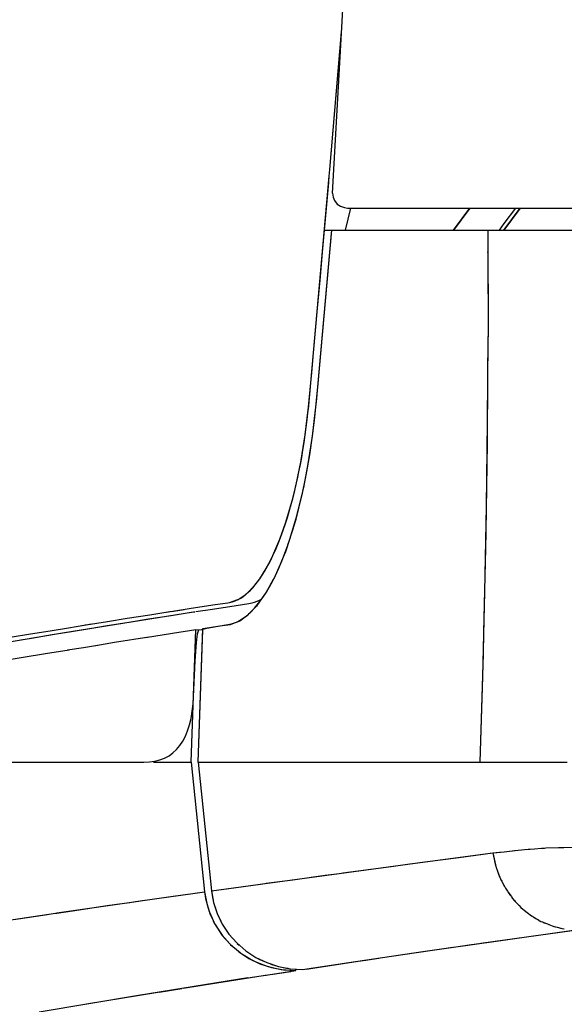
# Model space of a CAD drawing. Header units: millimetres. Extents: x 96940 to 101272, y 432237 to 434659.
# Tile 40 of 256: x 97674.965 to 97675.221, y 432611.275 to 432611.738. Entities that reach past the tile are written whole.
import ezdxf

# ---------------------------------------------------------------- set-up
doc = ezdxf.new("R2010")
doc.units = ezdxf.units.MM
doc.layers.add('citadis', color=7, linetype='Continuous')

msp = doc.modelspace()

# ---------------------------------------------------------------- linework, layer by layer
at = {"layer": 'citadis', "color": 7}
for p, q in [((97675.11241885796, 432611.6562247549), (97675.11728844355, 432611.745163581)), ((97675.11109760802, 432611.667242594), (97675.116562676, 432611.7319083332)), ((97675.11110730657, 432611.6672007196), (97675.11655689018, 432611.7318026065)), ((97675.10346514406, 432611.5811560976), (97675.11083391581, 432611.6641227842)), ((97675.11058924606, 432611.6612272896), (97675.11085976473, 432611.664428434)), ((97675.11083478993, 432611.6641324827), (97675.11110730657, 432611.6672007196)), ((97675.10862289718, 432611.6387505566), (97675.11058924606, 432611.6612272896)), ((97675.11241885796, 432611.6562247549), (97675.11263701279, 432611.6543279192)), ((97675.11263701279, 432611.6543279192), (97675.1132858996, 432611.652665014)), ((97675.1132858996, 432611.652665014), (97675.11462088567, 432611.650990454)), ((97675.11462088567, 432611.650990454), (97675.11609056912, 432611.6499868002)), ((97675.11609056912, 432611.6499868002), (97675.11792396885, 432611.6493825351)), ((97675.11792396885, 432611.6493825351), (97675.11938274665, 432611.6491697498)), ((97675.11848481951, 432611.6387516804), (97675.12103653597, 432611.6491697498)), ((97675.1193828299, 432611.6491697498), (97676.00061856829, 432611.6491697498)), ((97675.16921137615, 432611.6387574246), (97675.17687626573, 432611.6491697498)), ((97675.16929903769, 432611.6387574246), (97675.17698140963, 432611.6491697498)), ((97675.1928843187, 432611.6387599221), (97675.20055874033, 432611.6491697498)), ((97675.19301385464, 432611.6387599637), (97675.20069472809, 432611.6491697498)), ((97675.19301589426, 432611.6418709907), (97675.19839663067, 432611.6491697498)), ((97675.190727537, 432611.6387597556), (97675.19301589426, 432611.6418709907)), ((97675.10478468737, 432611.5582106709), (97675.11191012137, 432611.6371549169)), ((97675.10557305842, 432611.5667341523), (97675.11205372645, 432611.6387509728)), ((97675.10786041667, 432611.6301148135), (97675.1086210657, 432611.6387505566)), ((97675.1086210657, 432611.6387505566), (97675.10910520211, 432611.6387505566)), ((97675.10862289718, 432611.6387505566), (97675.10910520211, 432611.6387505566)), ((97675.10910520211, 432611.6387505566), (97675.11205372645, 432611.6387505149)), ((97675.11191694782, 432611.6372305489), (97675.11205418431, 432611.6387509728)), ((97675.11205418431, 432611.6387509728), (97675.13209616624, 432611.6387532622)), ((97675.13209616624, 432611.6387532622), (97675.17862558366, 432611.6387584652)), ((97675.13816491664, 432611.6387539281), (97675.16924263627, 432611.6387574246)), ((97675.17862558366, 432611.6387584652), (97675.18531936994, 432611.6387592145)), ((97675.18531936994, 432611.6387592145), (97675.1854165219, 432611.5886383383)), ((97675.18531941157, 432611.6387592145), (97675.27192284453, 432611.6387626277)), ((97675.18531941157, 432611.6387592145), (97675.18537239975, 432611.6286755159)), ((97675.18963347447, 432611.6387596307), (97675.19005330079, 432611.6387596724)), ((97675.19488209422, 432611.6387600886), (97675.19570305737, 432611.6387601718)), ((97675.2010728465, 432611.6387605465), (97675.20214455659, 432611.6387605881)), ((97675.20818154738, 432611.6387609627), (97675.20898094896, 432611.6387610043)), ((97675.21509952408, 432611.6387612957), (97675.21617244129, 432611.6387613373)), ((97675.18533360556, 432611.6314262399), (97675.18535774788, 432611.6314590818)), ((97675.1065486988, 432611.6153583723), (97675.10786041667, 432611.6301148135)), ((97675.18533926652, 432611.6285015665), (97675.18537252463, 432611.6285467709)), ((97675.18533951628, 432611.6283590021), (97675.18537269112, 432611.6284039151)), ((97675.18537239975, 432611.6286755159), (97675.18541702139, 432611.5888607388)), ((97675.10536605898, 432611.6021473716), (97675.1065486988, 432611.6153583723)), ((97675.10346360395, 432611.5811774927), (97675.10536605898, 432611.6021473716)), ((97675.10396043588, 432611.5867327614), (97675.10396759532, 432611.5867327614)), ((97675.10396043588, 432611.5867327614), (97675.10396759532, 432611.5867327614)), ((97675.18513001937, 432611.5432575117), (97675.1854165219, 432611.5886383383)), ((97675.18519890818, 432611.5489741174), (97675.18541702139, 432611.5888607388)), ((97675.10101840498, 432611.5547248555), (97675.10346514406, 432611.5811560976)), ((97675.10368317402, 432611.5836109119), (97675.10368438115, 432611.5836109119)), ((97675.10368317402, 432611.5836109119), (97675.10368438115, 432611.5836109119)), ((97675.10368317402, 432611.5836109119), (97675.10368438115, 432611.5836109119)), ((97675.1853848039, 432611.5836109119), (97675.18538830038, 432611.5836109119)), ((97675.10263036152, 432611.5719929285), (97675.10329106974, 432611.5792756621)), ((97675.1014359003, 432611.5590027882), (97675.10263036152, 432611.5719929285)), ((97675.10484799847, 432611.5588589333), (97675.10557305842, 432611.5667341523)), ((97675.10097111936, 432611.5542403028), (97675.1014359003, 432611.5590027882)), ((97675.1012841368, 432611.5575955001), (97675.10129853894, 432611.5575955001)), ((97675.10408164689, 432611.5510126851), (97675.10484799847, 432611.5588589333)), ((97675.10440790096, 432611.554373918), (97675.10478281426, 432611.5581898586)), ((97675.185220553, 432611.5575955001), (97675.18524606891, 432611.5575955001)), ((97675.09956249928, 432611.5427294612), (97675.10098689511, 432611.5544017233)), ((97675.10048494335, 432611.5498685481), (97675.10097111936, 432611.5542403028)), ((97675.10098689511, 432611.5544017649), (97675.10099359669, 432611.554456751)), ((97675.10099359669, 432611.554456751), (97675.10101828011, 432611.5547236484)), ((97675.10294113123, 432611.5420459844), (97675.10440790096, 432611.554373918)), ((97675.10003514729, 432611.5462305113), (97675.10048494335, 432611.5498685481)), ((97675.10316528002, 432611.5432916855), (97675.10408164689, 432611.5510126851)), ((97675.18471760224, 432611.5090309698), (97675.18519890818, 432611.5489741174)), ((97675.09954872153, 432611.5426317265), (97675.10003514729, 432611.5462305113)), ((97675.09764243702, 432611.5308068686), (97675.09955891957, 432611.5427071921)), ((97675.09846876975, 432611.535567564), (97675.09902633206, 432611.5390760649)), ((97675.09902633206, 432611.5390760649), (97675.09954872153, 432611.5426317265)), ((97675.09955891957, 432611.5427072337), (97675.09956249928, 432611.5427294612)), ((97675.10094572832, 432611.5290964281), (97675.10294113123, 432611.5420459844)), ((97675.1017203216, 432611.5333070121), (97675.10316528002, 432611.5432916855)), ((97675.18449990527, 432611.497338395), (97675.18510288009, 432611.5389561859)), ((97675.18510288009, 432611.5389561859), (97675.18512827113, 432611.5429799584)), ((97675.09787686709, 432611.5321098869), (97675.09846876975, 432611.535567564)), ((97675.09513222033, 432611.5186359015), (97675.09759623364, 432611.5305827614)), ((97675.09725149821, 432611.528706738), (97675.09787686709, 432611.5321098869)), ((97675.09759627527, 432611.5305830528), (97675.09764243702, 432611.5308068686)), ((97675.10002698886, 432611.523683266), (97675.1017203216, 432611.5333070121)), ((97675.0959039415, 432611.5220781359), (97675.09659353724, 432611.5253616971)), ((97675.09659353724, 432611.5253616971), (97675.09725149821, 432611.528706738)), ((97675.09884043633, 432611.5180174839), (97675.10094572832, 432611.5290964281)), ((97675.09518366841, 432611.5188594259), (97675.0959039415, 432611.5220781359)), ((97675.09809835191, 432611.5144741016), (97675.09988750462, 432611.5230170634)), ((97675.09989795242, 432611.5230670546), (97675.10002698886, 432611.523683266)), ((97675.09274433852, 432611.5092480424), (97675.09510474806, 432611.5185280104)), ((97675.09365512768, 432611.5126298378), (97675.0944336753, 432611.5157087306)), ((97675.0944336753, 432611.5157087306), (97675.09518366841, 432611.5188594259)), ((97675.0951048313, 432611.5185282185), (97675.09513222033, 432611.5186359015)), ((97675.09785472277, 432611.5135894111), (97675.09883993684, 432611.5180152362)), ((97675.09284898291, 432611.509625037), (97675.09365512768, 432611.5126298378)), ((97675.0952427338, 432611.5031319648), (97675.09800998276, 432611.5141232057)), ((97675.09561868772, 432611.504674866), (97675.09785472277, 432611.5135894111)), ((97675.09801805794, 432611.5141551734), (97675.09809835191, 432611.5144741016)), ((97675.09031920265, 432611.5012181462), (97675.09270009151, 432611.5091015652)), ((97675.0911577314, 432611.5038485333), (97675.09201615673, 432611.5066970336)), ((97675.09201615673, 432611.5066970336), (97675.09284898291, 432611.509625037)), ((97675.09270013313, 432611.5091016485), (97675.09274433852, 432611.5092480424)), ((97675.18397322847, 432611.4690466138), (97675.18471760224, 432611.5090309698)), ((97675.09027478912, 432611.5010821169), (97675.0911577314, 432611.5038485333)), ((97675.09249171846, 432611.4941563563), (97675.09561868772, 432611.504674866)), ((97675.09464554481, 432611.5011836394), (97675.0952427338, 432611.5031319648)), ((97675.0876627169, 432611.4937455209), (97675.09031920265, 432611.5012181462)), ((97675.08843951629, 432611.4958052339), (97675.08936832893, 432611.49840024)), ((97675.08936832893, 432611.49840024), (97675.09027478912, 432611.5010821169)), ((97675.09205807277, 432611.4927416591), (97675.09459663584, 432611.5010241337)), ((97675.18438493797, 432611.4894027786), (97675.18449873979, 432611.4972582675)), ((97675.08437420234, 432611.4860201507), (97675.08762467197, 432611.4936561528)), ((97675.0865190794, 432611.4908846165), (97675.08748939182, 432611.4932993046)), ((97675.08748939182, 432611.4932993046), (97675.08762887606, 432611.4936673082)), ((97675.08762471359, 432611.4936562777), (97675.0876627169, 432611.4937455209)), ((97675.08766288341, 432611.4937568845), (97675.08843951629, 432611.4958052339)), ((97675.09037177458, 432611.4879789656), (97675.0924912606, 432611.4941549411)), ((97675.0914229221, 432611.4910332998), (97675.09205807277, 432611.4927416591)), ((97675.08452238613, 432611.48633629), (97675.08552974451, 432611.4885630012)), ((97675.08552974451, 432611.4885630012), (97675.0865190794, 432611.4908846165)), ((97675.08858886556, 432611.4834104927), (97675.09138433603, 432611.4909295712)), ((97675.08935888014, 432611.4854814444), (97675.09037177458, 432611.4879789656)), ((97675.18349450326, 432611.4500189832), (97675.18438493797, 432611.4894027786)), ((97675.08165224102, 432611.4807095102), (97675.08437420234, 432611.4860201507)), ((97675.08246891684, 432611.4821955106), (97675.0835034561, 432611.4842170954)), ((97675.0835034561, 432611.4842170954), (97675.08437441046, 432611.4860285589)), ((97675.08440375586, 432611.4860896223), (97675.08452238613, 432611.48633629)), ((97675.08715722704, 432611.4800527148), (97675.08935813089, 432611.4854795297)), ((97675.08795313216, 432611.4820075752), (97675.08858886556, 432611.4834104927)), ((97675.07819847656, 432611.4751176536), (97675.08165224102, 432611.4807095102)), ((97675.08035733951, 432611.4784509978), (97675.08141980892, 432611.4802729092)), ((97675.08141980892, 432611.4802729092), (97675.08246891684, 432611.4821955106)), ((97675.08488098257, 432611.4752283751), (97675.08792387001, 432611.481943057)), ((97675.08569599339, 432611.4770268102), (97675.08715722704, 432611.4800527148)), ((97675.0747305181, 432611.4707350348), (97675.07819847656, 432611.4751176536)), ((97675.07709987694, 432611.4736018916), (97675.07819627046, 432611.4751142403)), ((97675.07819627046, 432611.4751142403), (97675.07928246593, 432611.4767310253)), ((97675.07928246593, 432611.4767310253), (97675.08035733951, 432611.4784509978)), ((97675.08116223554, 432611.4685926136), (97675.0844946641, 432611.4745390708)), ((97675.08409452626, 432611.4738249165), (97675.08569532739, 432611.4770253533)), ((97675.08451010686, 432611.4745666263), (97675.08488098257, 432611.4752283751)), ((97675.07135155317, 432611.4675225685), (97675.07461238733, 432611.4706092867)), ((97675.07263363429, 432611.4686182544), (97675.07376016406, 432611.469702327)), ((97675.07376016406, 432611.469702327), (97675.07468702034, 432611.4706887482)), ((97675.07461242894, 432611.47060937), (97675.07468668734, 432611.4706796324)), ((97675.07468668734, 432611.4706796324), (97675.0747305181, 432611.4707349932)), ((97675.07472968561, 432611.4707341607), (97675.0748807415, 432611.4708949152)), ((97675.0748807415, 432611.4708949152), (97675.07599436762, 432611.472195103)), ((97675.07599436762, 432611.472195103), (97675.07709987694, 432611.4736018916)), ((97675.08131366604, 432611.4688997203), (97675.08409452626, 432611.4738249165)), ((97675.06389591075, 432611.4639861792), (97675.06793982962, 432611.4653132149)), ((97675.0658088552, 432611.4644343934), (97675.06694882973, 432611.464852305)), ((97675.06694882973, 432611.464852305), (97675.06797700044, 432611.4653304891)), ((97675.06793982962, 432611.4653132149), (97675.06797666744, 432611.4653253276)), ((97675.06797666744, 432611.4653253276), (97675.07135155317, 432611.4675225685)), ((97675.06800380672, 432611.4653429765), (97675.06808922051, 432611.4653826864)), ((97675.06808922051, 432611.4653826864), (97675.0692289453, 432611.4660250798)), ((97675.0692289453, 432611.4660250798), (97675.07036696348, 432611.4667788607)), ((97675.07036696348, 432611.4667788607), (97675.07135188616, 432611.4675290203)), ((97675.07138531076, 432611.4675544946), (97675.0715021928, 432611.4676435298)), ((97675.0715021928, 432611.4676435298), (97675.07263363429, 432611.4686182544)), ((97675.0756849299, 432611.4612500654), (97675.07892374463, 432611.4652934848)), ((97675.07692084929, 432611.4645273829), (97675.07806040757, 432611.4650628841)), ((97675.0769345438, 432611.4625922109), (97675.08059405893, 432611.4677262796)), ((97675.07806040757, 432611.4650628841), (97675.07912841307, 432611.4656700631)), ((97675.07892374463, 432611.4652934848), (97675.08131366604, 432611.4688997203)), ((97675.08078199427, 432611.4679899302), (97675.08098083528, 432611.4682688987)), ((97675.08098083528, 432611.4682688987), (97675.0810699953, 432611.4684279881)), ((97675.18296657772, 432611.4290364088), (97675.18397322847, 432611.4690466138)), ((97675.03761343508, 432611.4599680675), (97675.04261085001, 432611.4607320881)), ((97675.03831335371, 432611.4600753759), (97675.04598860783, 432611.4612595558)), ((97675.04598860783, 432611.4612595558), (97675.0571851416, 432611.4629697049)), ((97675.04818335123, 432611.4597165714), (97675.05597407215, 432611.4609197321)), ((97675.05597407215, 432611.4609197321), (97675.06716340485, 432611.462630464)), ((97675.0571851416, 432611.4629697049), (97675.06311940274, 432611.4638676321)), ((97675.06311940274, 432611.4638676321), (97675.06387397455, 432611.4639938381)), ((97675.06321322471, 432611.4638818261), (97675.06389591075, 432611.4639861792)), ((97675.06396617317, 432611.4640092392), (97675.06467021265, 432611.4641269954)), ((97675.06467021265, 432611.4641269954), (97675.0658088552, 432611.4644343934)), ((97675.06716340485, 432611.462630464), (97675.07309383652, 432611.4635285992)), ((97675.07248016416, 432611.4581003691), (97675.0756849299, 432611.4612500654)), ((97675.07309383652, 432611.4635285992), (97675.07464368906, 432611.4637915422)), ((97675.07335944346, 432611.458846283), (97675.0763491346, 432611.4619788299)), ((97675.07464368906, 432611.4637915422), (97675.075781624, 432611.4641042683)), ((97675.075781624, 432611.4641042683), (97675.07692084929, 432611.4645273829)), ((97675.0763886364, 432611.4620202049), (97675.0769345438, 432611.4625922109)), ((97674.98552616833, 432611.4496672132), (97675.04698664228, 432611.4595316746)), ((97675.00662616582, 432611.4550978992), (97675.01596861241, 432611.4565821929)), ((97675.01596861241, 432611.4565821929), (97675.02656150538, 432611.4582483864)), ((97675.01663714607, 432611.4547561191), (97675.02597347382, 432611.4562408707)), ((97675.02597347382, 432611.4562408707), (97675.03655954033, 432611.457907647)), ((97675.02656150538, 432611.4582483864), (97675.03601958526, 432611.4597214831)), ((97675.03461050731, 432611.4594940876), (97675.03604551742, 432611.459720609)), ((97675.03601958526, 432611.4597214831), (97675.03733434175, 432611.4599243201)), ((97675.03654035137, 432611.4597986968), (97675.03761343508, 432611.4599680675)), ((97675.03655954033, 432611.457907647), (97675.04601145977, 432611.4593811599)), ((97675.03742008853, 432611.4599375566), (97675.03810364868, 432611.4600429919)), ((97675.04698664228, 432611.4595316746), (97675.04769688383, 432611.4596429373)), ((97675.06724066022, 432611.4547558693), (97675.06901403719, 432611.4556467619)), ((97675.06881731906, 432611.4554384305), (97675.07265169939, 432611.4581510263)), ((97675.06901403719, 432611.4556467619), (97675.07248016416, 432611.4581003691)), ((97675.07268212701, 432611.4581725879), (97675.07278777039, 432611.4582473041)), ((97675.07278777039, 432611.4582473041), (97675.07326487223, 432611.4587472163)), ((97674.97968393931, 432611.4507363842), (97674.98831822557, 432611.452147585)), ((97674.98831822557, 432611.452147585), (97674.99551754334, 432611.4533138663)), ((97674.9897124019, 432611.4503931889), (97674.99834106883, 432611.4518048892)), ((97674.99385921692, 432611.4530401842), (97674.99568379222, 432611.4533411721)), ((97674.99555995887, 432611.4533207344), (97674.99622549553, 432611.4534285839)), ((97674.99568379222, 432611.4533411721), (97674.99823371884, 432611.453752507)), ((97674.99632477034, 432611.453444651), (97674.99647628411, 432611.4534691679)), ((97674.99647628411, 432611.4534691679), (97674.99662933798, 432611.4534937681)), ((97674.9966764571, 432611.4535013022), (97675.00662616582, 432611.4550978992)), ((97674.99823371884, 432611.453752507), (97674.99906912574, 432611.4538843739)), ((97674.99834106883, 432611.4518048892), (97675.00550479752, 432611.4529665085)), ((97675.00578797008, 432611.4530124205), (97675.0064937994, 432611.4531268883)), ((97675.0064937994, 432611.4531268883), (97675.01663714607, 432611.4547561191)), ((97675.03724963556, 432611.4495502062), (97675.04815284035, 432611.4512294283)), ((97675.04598032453, 432611.3890156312), (97675.04815284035, 432611.4512294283)), ((97675.04813748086, 432611.4512270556), (97675.04815288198, 432611.4512294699)), ((97675.04815284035, 432611.4512294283), (97675.05137342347, 432611.4511701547)), ((97675.04920294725, 432611.3890156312), (97675.05139282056, 432611.4517249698)), ((97675.04920294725, 432611.3890156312), (97675.05137342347, 432611.4511701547)), ((97675.04936877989, 432611.4507206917), (97675.0495639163, 432611.4510818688)), ((97675.0495639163, 432611.4510818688), (97675.0497631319, 432611.4511997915)), ((97675.0497631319, 432611.4511997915), (97675.05097328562, 432611.4512469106)), ((97675.05097328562, 432611.4512469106), (97675.05327916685, 432611.4519203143)), ((97675.05139282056, 432611.4517249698), (97675.05465178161, 432611.452221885)), ((97675.05327916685, 432611.4519203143), (97675.06483383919, 432611.4538847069)), ((97675.05465178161, 432611.452221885), (97675.0595022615, 432611.4529583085)), ((97675.0595022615, 432611.4529583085), (97675.06437313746, 432611.4537140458)), ((97675.06437313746, 432611.4537140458), (97675.06756749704, 432611.4548973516)), ((97675.06483933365, 432611.453885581), (97675.06724066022, 432611.4547558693)), ((97675.06769507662, 432611.4549446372), (97675.06858567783, 432611.4552745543)), ((97675.06858567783, 432611.4552745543), (97675.06878751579, 432611.4554173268)), ((97674.94606357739, 432611.4430053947), (97674.98552616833, 432611.4496672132)), ((97674.9609746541, 432611.4476328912), (97674.97056942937, 432611.4492323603)), ((97674.9660052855, 432611.4464435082), (97674.97101535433, 432611.4472887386)), ((97674.97056942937, 432611.4492323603), (97674.97968393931, 432611.4507363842)), ((97674.97101535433, 432611.4472887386), (97674.98060384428, 432611.4488887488)), ((97674.98060384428, 432611.4488887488), (97674.9897124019, 432611.4503931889)), ((97675.00999680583, 432611.4452751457), (97675.02613593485, 432611.4477936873)), ((97675.02445367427, 432611.447527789), (97675.03724963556, 432611.4495502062)), ((97675.04845445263, 432611.4452660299), (97675.04899074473, 432611.4492686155)), ((97675.04899074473, 432611.4492686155), (97675.04936877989, 432611.4507206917)), ((97675.18326552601, 432611.4398917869), (97675.18349396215, 432611.4499945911)), ((97674.97761119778, 432611.4400377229), (97674.98866554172, 432611.4418254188)), ((97674.9878083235, 432611.4416840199), (97674.99531999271, 432611.4429232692)), ((97674.99531999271, 432611.4429232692), (97675.00197290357, 432611.4439747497)), ((97675.00121787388, 432611.4438554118), (97675.00999680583, 432611.4452751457)), ((97675.04779669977, 432611.436523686), (97675.04845445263, 432611.4452660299)), ((97674.96055274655, 432611.4371874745), (97674.96712532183, 432611.438302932)), ((97674.96712532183, 432611.438302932), (97674.97761119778, 432611.4400377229)), ((97675.18169914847, 432611.3890156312), (97675.18326552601, 432611.4398917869)), ((97675.04684799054, 432611.4163557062), (97675.04779669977, 432611.436523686)), ((97675.18169914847, 432611.3890156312), (97675.18296657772, 432611.4290364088)), ((97675.04591414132, 432611.4095510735), (97675.04684799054, 432611.4163557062)), ((97675.04519882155, 432611.4065132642), (97675.04591414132, 432611.4095510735)), ((97675.0443179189, 432611.4037185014), (97675.04519882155, 432611.4065132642)), ((97675.04205940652, 432611.3988580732), (97675.04327143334, 432611.4011667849)), ((97675.04327143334, 432611.4011667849), (97675.0443179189, 432611.4037185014)), ((97675.03913856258, 432611.3949697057), (97675.04068175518, 432611.3967923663)), ((97675.04068175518, 432611.3967923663), (97675.04205940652, 432611.3988580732)), ((97675.0313099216, 432611.3901092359), (97675.03351544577, 432611.3909598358)), ((97675.03351544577, 432611.3909598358), (97675.0355554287, 432611.3920534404)), ((97675.0355554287, 432611.3920534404), (97675.03742978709, 432611.3933900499)), ((97675.03742978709, 432611.3933900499), (97675.03913856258, 432611.3949697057)), ((97674.95855638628, 432611.3890156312), (97674.97211682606, 432611.3890156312)), ((97674.97211682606, 432611.3890156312), (97674.98586628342, 432611.3890156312)), ((97674.98586628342, 432611.3890156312), (97674.99980455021, 432611.3890156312)), ((97674.98586628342, 432611.3890156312), (97674.9934375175, 432611.3890156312)), ((97674.9934375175, 432611.3890156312), (97674.99980455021, 432611.3890156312)), ((97674.99980455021, 432611.3890156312), (97675.01393145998, 432611.3890156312)), ((97675.01393145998, 432611.3890156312), (97675.02369989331, 432611.3890156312)), ((97675.02369989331, 432611.3890156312), (97675.02640216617, 432611.3891371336)), ((97675.02640216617, 432611.3891371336), (97675.02893885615, 432611.3895016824)), ((97675.02824672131, 432611.3890156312), (97675.03513572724, 432611.3890156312)), ((97675.02893885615, 432611.3895016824), (97675.0313099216, 432611.3901092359)), ((97675.03513572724, 432611.3890156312), (97675.04598032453, 432611.3890156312)), ((97675.04598032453, 432611.3890156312), (97675.05229790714, 432611.3281256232)), ((97675.04598032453, 432611.3890156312), (97675.05229790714, 432611.3281256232)), ((97675.04920294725, 432611.3890156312), (97675.05553971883, 432611.3285780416)), ((97675.04920294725, 432611.3890156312), (97675.0574415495, 432611.3890156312)), ((97675.04920294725, 432611.3890156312), (97675.0574415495, 432611.3890156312)), ((97675.04920294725, 432611.3890156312), (97675.05553971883, 432611.3285781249)), ((97675.0574415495, 432611.3890156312), (97675.07232061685, 432611.3890156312)), ((97675.07232061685, 432611.3890156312), (97675.0784502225, 432611.3890156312)), ((97675.07232061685, 432611.3890156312), (97675.0784502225, 432611.3890156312)), ((97675.0784502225, 432611.3890156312), (97675.08289623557, 432611.3890156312)), ((97675.08289623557, 432611.3890156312), (97675.08738712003, 432611.3890156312)), ((97675.08289623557, 432611.3890156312), (97675.08738712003, 432611.3890156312)), ((97675.08738712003, 432611.3890156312), (97675.10264089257, 432611.3890156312)), ((97675.10264089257, 432611.3890156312), (97675.11808164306, 432611.3890156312)), ((97675.11808164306, 432611.3890156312), (97675.13370912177, 432611.3890156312)), ((97675.11808164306, 432611.3890156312), (97675.1233751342, 432611.3890156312)), ((97675.1233751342, 432611.3890156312), (97675.13370912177, 432611.3890156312)), ((97675.13370912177, 432611.3890156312), (97675.14952307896, 432611.3890156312)), ((97675.14952307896, 432611.3890156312), (97675.1655233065, 432611.3890156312)), ((97675.1655233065, 432611.3890156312), (97675.16897719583, 432611.3890156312)), ((97675.16897719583, 432611.3890156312), (97675.16990438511, 432611.3890156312)), ((97675.16990438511, 432611.3890156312), (97675.18169914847, 432611.3890156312)), ((97675.18169914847, 432611.3890156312), (97675.18437686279, 432611.3890156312)), ((97675.18169914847, 432611.3890156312), (97675.18170955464, 432611.3890156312)), ((97675.18170955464, 432611.3890156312), (97675.181726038, 432611.3890156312)), ((97675.18437686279, 432611.3890156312), (97675.1874136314, 432611.3890156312)), ((97675.18612205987, 432611.3890156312), (97675.18683550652, 432611.3890156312)), ((97675.1874136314, 432611.3890156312), (97675.19078485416, 432611.3890156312)), ((97675.19078485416, 432611.3890156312), (97675.19447071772, 432611.3890156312)), ((97675.19199579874, 432611.3890156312), (97675.19297335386, 432611.3890156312)), ((97675.19447071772, 432611.3890156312), (97675.19845565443, 432611.3890156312)), ((97675.19845565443, 432611.3890156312), (97675.20272780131, 432611.3890156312)), ((97675.19906649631, 432611.3890156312), (97675.19990448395, 432611.3890156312)), ((97675.20272780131, 432611.3890156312), (97675.20724407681, 432611.3890156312)), ((97675.20724407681, 432611.3890156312), (97675.20724977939, 432611.3890156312)), ((97675.20724977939, 432611.3890156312), (97675.20727862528, 432611.3890156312)), ((97675.20727862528, 432611.3890156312), (97675.21210209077, 432611.3890156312)), ((97675.21210209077, 432611.3890156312), (97675.21555889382, 432611.3890156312)), ((97675.21555889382, 432611.3890156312), (97675.21649940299, 432611.3890156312)), ((97675.21649940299, 432611.3890156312), (97675.2171945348, 432611.3890156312)), ((97675.2171945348, 432611.3890156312), (97675.22255379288, 432611.3890156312)), ((97675.15118527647, 432611.3415690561), (97675.18769630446, 432611.346377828)), ((97675.17163185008, 432611.3442710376), (97675.18769630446, 432611.346377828)), ((97675.18769622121, 432611.346378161), (97675.19079592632, 432611.3467208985)), ((97675.18769630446, 432611.346377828), (97675.1876977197, 432611.3463707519)), ((97675.1876977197, 432611.3463707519), (97675.18876763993, 432611.3411048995)), ((97675.1876977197, 432611.3463707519), (97675.18884718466, 432611.3408673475)), ((97675.18783891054, 432611.3463939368), (97675.1930372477, 432611.3469819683)), ((97675.19079592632, 432611.3467208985), (97675.19293485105, 432611.3469703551)), ((97675.1930369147, 432611.3469822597), (97675.19428465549, 432611.3471277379)), ((97675.19428465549, 432611.3471277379), (97675.19799524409, 432611.3475429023)), ((97675.1968224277, 432611.3474117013), (97675.19788181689, 432611.347531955)), ((97675.19788181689, 432611.347531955), (97675.19800764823, 432611.3475441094)), ((97675.19800752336, 432611.3475442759), (97675.19818122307, 432611.3475637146)), ((97675.19818122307, 432611.3475637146), (97675.20251201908, 432611.3479948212)), ((97675.20251201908, 432611.3479948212), (97675.20498702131, 432611.348197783)), ((97675.20361053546, 432611.3480848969), (97675.2042413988, 432611.3481457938)), ((97675.2042413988, 432611.3481457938), (97675.20521957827, 432611.3482140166)), ((97675.2052159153, 432611.3482165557), (97675.20730976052, 432611.3483882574)), ((97675.20730976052, 432611.3483882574), (97675.21047394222, 432611.3485815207)), ((97675.21047206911, 432611.3485801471), (97675.21150265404, 432611.3486519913)), ((97675.21061842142, 432611.3485903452), (97675.21183361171, 432611.3486646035)), ((97675.21150265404, 432611.3486519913), (97675.21194995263, 432611.3486690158)), ((97675.21194782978, 432611.3486715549), (97675.2126122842, 432611.3487121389)), ((97675.2126122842, 432611.3487121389), (97675.21846150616, 432611.3489358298)), ((97675.21846150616, 432611.3489358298), (97675.2192102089, 432611.3489467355)), ((97675.21920933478, 432611.3489451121), (97675.21971007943, 432611.3489641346)), ((97675.21927814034, 432611.3489477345), (97675.22086054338, 432611.3489707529)), ((97675.21971007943, 432611.3489641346), (97675.22102521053, 432611.3489717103)), ((97675.22102271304, 432611.3489731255), (97675.22490196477, 432611.3490296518)), ((97675.1155188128, 432611.3367984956), (97675.15118527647, 432611.3415690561)), ((97675.12439880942, 432611.3379939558), (97675.13998320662, 432611.3400792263)), ((97675.13998320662, 432611.3400792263), (97675.14971809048, 432611.3413727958)), ((97675.15227559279, 432611.3417126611), (97675.15572756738, 432611.3421713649)), ((97675.15572756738, 432611.3421713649), (97675.17163185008, 432611.3442710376)), ((97675.18876763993, 432611.3411048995), (97675.18884718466, 432611.3408673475)), ((97675.18884718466, 432611.3408673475), (97675.18885813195, 432611.3408346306)), ((97675.18885346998, 432611.340837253), (97675.1889060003, 432611.3405857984)), ((97675.1889060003, 432611.3405857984), (97675.18945623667, 432611.3390317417)), ((97675.08069558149, 432611.3320589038), (97675.1155188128, 432611.3367984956)), ((97675.09371011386, 432611.3338407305), (97675.10897445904, 432611.3359143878)), ((97675.10897445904, 432611.3359143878), (97675.11416030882, 432611.3366135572)), ((97675.1171455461, 432611.3370160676), (97675.12439880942, 432611.3379939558)), ((97675.18945203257, 432611.3390613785), (97675.18956237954, 432611.3387319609)), ((97675.18956237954, 432611.3387319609), (97675.19048082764, 432611.3359896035)), ((97675.18956237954, 432611.3387319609), (97675.190682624, 432611.335568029)), ((97675.19036194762, 432611.3363445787), (97675.19040548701, 432611.3363506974)), ((97675.19048082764, 432611.3359896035), (97675.190682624, 432611.335568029)), ((97675.190682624, 432611.335568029), (97675.19072420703, 432611.3354811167)), ((97675.19071097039, 432611.3354879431), (97675.19087651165, 432611.3350204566)), ((97675.05553955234, 432611.3285777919), (97675.08069558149, 432611.3320589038)), ((97675.06366189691, 432611.3297080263), (97675.07860589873, 432611.3317722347)), ((97675.07860589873, 432611.3317722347), (97675.08035971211, 432611.332012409)), ((97675.08126425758, 432611.332136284), (97675.09371011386, 432611.3338407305)), ((97675.19087651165, 432611.3350204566), (97675.19165376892, 432611.333511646)), ((97675.19164964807, 432611.3335476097), (97675.1918380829, 432611.3331539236)), ((97675.1918380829, 432611.3331539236), (97675.1927816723, 432611.3311824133)), ((97675.1918380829, 432611.3331539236), (97675.1931474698, 432611.3306121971)), ((97675.1927816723, 432611.3311824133), (97675.1931474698, 432611.3306121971)), ((97675.02984348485, 432611.3249666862), (97675.04671487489, 432611.3273442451)), ((97675.03425490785, 432611.325591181), (97675.04431987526, 432611.3270067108)), ((97675.04671487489, 432611.3273442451), (97675.05229774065, 432611.3281254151)), ((97675.04765517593, 432611.327475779), (97675.05229790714, 432611.3281256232)), ((97675.05229774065, 432611.3281254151), (97675.05324794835, 432611.3226952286)), ((97675.05229790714, 432611.3281256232), (97675.05275249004, 432611.324976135)), ((97675.05553955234, 432611.3285777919), (97675.05649475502, 432611.3231524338)), ((97675.05553971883, 432611.3285780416), (97675.06366189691, 432611.3297080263)), ((97675.05553971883, 432611.3285780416), (97675.05599767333, 432611.3254294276)), ((97675.06633773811, 432611.3300776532), (97675.06633827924, 432611.3300721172)), ((97675.06645087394, 432611.3300932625), (97675.06645141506, 432611.3300878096)), ((97675.1931474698, 432611.3306121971), (97675.19324990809, 432611.3304524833)), ((97675.19322339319, 432611.3304648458), (97675.19356825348, 432611.3297953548)), ((97675.19356825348, 432611.3297953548), (97675.19449069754, 432611.3284826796)), ((97675.1944891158, 432611.3285208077), (97675.19475339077, 432611.3281088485)), ((97675.19475339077, 432611.3281088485), (97675.19565751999, 432611.3266994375)), ((97675.19475339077, 432611.3281088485), (97675.19620088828, 432611.3260489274)), ((97675.19565751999, 432611.3266994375), (97675.19620088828, 432611.3260489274)), ((97674.9828369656, 432611.3181955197), (97675.01357660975, 432611.3226493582)), ((97675.00548989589, 432611.3214878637), (97675.01206904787, 432611.3224309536)), ((97675.01357660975, 432611.3226493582), (97675.02984348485, 432611.3249666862)), ((97675.01621390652, 432611.3230250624), (97675.01979208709, 432611.3235379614)), ((97675.01979208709, 432611.3235379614), (97675.0298435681, 432611.3249668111)), ((97675.0298435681, 432611.3249668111), (97675.03425490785, 432611.325591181)), ((97675.05275249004, 432611.324976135), (97675.05302292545, 432611.3239708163)), ((97675.05302808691, 432611.3239517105), (97675.05396306, 432611.320475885)), ((97675.05324794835, 432611.3226952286), (97675.05494090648, 432611.317441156)), ((97675.05599767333, 432611.3254294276), (97675.05627385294, 432611.3244072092)), ((97675.05649475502, 432611.3231524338), (97675.0581917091, 432611.3179036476)), ((97675.19620088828, 432611.3260489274), (97675.19640434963, 432611.3258053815)), ((97675.19635918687, 432611.3258236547), (97675.19692661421, 432611.325016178)), ((97675.19692661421, 432611.325016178), (97675.19789118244, 432611.3239832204)), ((97675.19789522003, 432611.3240205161), (97675.19822422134, 432611.323626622)), ((97675.19822422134, 432611.323626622), (97675.1997725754, 432611.3219685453)), ((97675.19822422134, 432611.323626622), (97675.19904764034, 432611.3226407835)), ((97675.19904764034, 432611.3226407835), (97675.1997725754, 432611.3219685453)), ((97675.1997725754, 432611.3219685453), (97675.20012542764, 432611.3216412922)), ((97675.20005620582, 432611.3216648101), (97675.20088320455, 432611.3207792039)), ((97674.91932647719, 432611.3086458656), (97674.98221043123, 432611.3181039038)), ((97674.96354822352, 432611.3153528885), (97674.97736786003, 432611.317395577)), ((97674.97736786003, 432611.317395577), (97674.98026980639, 432611.3178200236)), ((97674.98221043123, 432611.3181039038), (97674.98281590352, 432611.3181924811)), ((97674.98281573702, 432611.3181923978), (97674.99134845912, 432611.3194404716)), ((97674.99134845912, 432611.3194404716), (97675.00548989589, 432611.3214878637)), ((97675.05397654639, 432611.3204256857), (97675.05438900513, 432611.318892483)), ((97675.05438900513, 432611.318892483), (97675.05467912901, 432611.3182444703)), ((97675.05468961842, 432611.3182211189), (97675.05628700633, 432611.3146535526)), ((97675.05494090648, 432611.317441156), (97675.05734793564, 432611.3124565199)), ((97675.05721332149, 432611.3209299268), (97675.05764064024, 432611.319348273)), ((97675.05764064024, 432611.319348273), (97675.05794067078, 432611.3186801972)), ((97675.0581917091, 432611.3179036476), (97675.06060161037, 432611.3129244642)), ((97675.20088320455, 432611.3207792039), (97675.20181788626, 432611.3200252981)), ((97675.20183145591, 432611.3200592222), (97675.20220283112, 432611.3197148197)), ((97675.20220283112, 432611.3197148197), (97675.20380300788, 432611.318424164)), ((97675.20220283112, 432611.3197148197), (97675.20290616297, 432611.3190625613)), ((97675.20290616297, 432611.3190625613), (97675.20380300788, 432611.318424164)), ((97675.20380300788, 432611.318424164), (97675.2043611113, 432611.3180268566)), ((97675.20426241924, 432611.3180535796), (97675.20535789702, 432611.317170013)), ((97675.20535789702, 432611.317170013), (97675.20619001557, 432611.3166763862)), ((97675.05555894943, 432611.3161613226), (97675.05560839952, 432611.3161691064)), ((97675.05631959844, 432611.3145807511), (97675.05696577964, 432611.3131376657)), ((97675.05696577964, 432611.3131376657), (97675.05716237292, 432611.3128361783)), ((97675.05717094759, 432611.3128230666), (97675.06028334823, 432611.3080503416)), ((97675.05734793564, 432611.3124565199), (97675.06045509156, 432611.30779256)), ((97675.05954609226, 432611.315105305), (97675.06022357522, 432611.3135967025)), ((97675.06022357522, 432611.3135967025), (97675.06042641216, 432611.3132863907)), ((97675.06060161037, 432611.3129244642), (97675.06368262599, 432611.3083025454)), ((97675.20621773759, 432611.316705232), (97675.20659951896, 432611.316433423)), ((97675.20659951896, 432611.316433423), (97675.20822005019, 432611.3154721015)), ((97675.20659951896, 432611.316433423), (97675.20715753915, 432611.3160362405)), ((97675.20715753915, 432611.3160362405), (97675.20822005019, 432611.3154721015)), ((97675.20822005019, 432611.3154721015), (97675.20905845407, 432611.3150269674)), ((97675.20892488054, 432611.3150539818), (97675.21026032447, 432611.3142617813)), ((97675.21026032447, 432611.3142617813), (97675.21091761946, 432611.3139918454)), ((97675.21096998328, 432611.314012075), (97675.21131684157, 432611.3138279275)), ((97675.21131684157, 432611.3138279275), (97675.21170399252, 432611.3136223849)), ((97675.21131684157, 432611.3138279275), (97675.21287726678, 432611.3131871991)), ((97675.21170399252, 432611.3136223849), (97675.21287726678, 432611.3131871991)), ((97675.21287726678, 432611.3131871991), (97675.21408379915, 432611.3127396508)), ((97675.2139178, 432611.312759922), (97675.21549154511, 432611.3121136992)), ((97675.06028875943, 432611.3080420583), (97675.06043278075, 432611.3078212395)), ((97675.06043278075, 432611.3078212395), (97675.06044543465, 432611.3078070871)), ((97675.06044543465, 432611.3078070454), (97675.06430021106, 432611.3034922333)), ((97675.06045509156, 432611.30779256), (97675.06412830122, 432611.3036407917)), ((97675.06368262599, 432611.3083025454), (97675.0673845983, 432611.3041194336)), ((97675.06368845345, 432611.3082945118), (97675.06401578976, 432611.3079260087)), ((97675.18208246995, 432611.3039943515), (97675.22498517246, 432611.3100414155)), ((97675.19027033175, 432611.3051730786), (97675.22663471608, 432611.3102727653)), ((97675.21549154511, 432611.3121136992), (97675.21596743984, 432611.3119964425)), ((97675.21604069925, 432611.3120138), (97675.21632512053, 432611.3119082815)), ((97675.21632512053, 432611.3119082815), (97675.2165607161, 432611.3118208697)), ((97675.21632512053, 432611.3119082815), (97675.21785898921, 432611.3115302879)), ((97675.2165607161, 432611.3118208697), (97675.21785898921, 432611.3115302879)), ((97675.21785898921, 432611.3115302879), (97675.21964119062, 432611.3111313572)), ((97675.21943469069, 432611.3111419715), (97675.22094579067, 432611.3107695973)), ((97675.22094579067, 432611.3107695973), (97675.22119029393, 432611.3107470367)), ((97675.06412830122, 432611.3036407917), (97675.06838142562, 432611.2999643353)), ((97675.06430695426, 432611.3034846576), (97675.06445376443, 432611.3033203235)), ((97675.06445376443, 432611.3033203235), (97675.0655007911, 432611.3024526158)), ((97675.0673845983, 432611.3041194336), (97675.07163755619, 432611.3004477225)), ((97675.06750385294, 432611.3040164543), (97675.06761773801, 432611.303888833)), ((97675.06761773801, 432611.303888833), (97675.06857810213, 432611.3030890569)), ((97675.15475176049, 432611.3000599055), (97675.19027033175, 432611.3051730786)), ((97675.1702171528, 432611.3022892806), (97675.17647250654, 432611.3032036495)), ((97675.17647250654, 432611.3032036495), (97675.18106216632, 432611.3038505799)), ((97675.06555103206, 432611.3024109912), (97675.06896379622, 432611.2995826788)), ((97675.06838142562, 432611.2999643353), (97675.07311186, 432611.2968642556)), ((97675.06897232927, 432611.2995756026), (97675.06942428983, 432611.2992010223)), ((97675.06942428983, 432611.2992010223), (97675.07082591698, 432611.2983611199)), ((97675.07163755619, 432611.3004477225), (97675.07636694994, 432611.2973518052)), ((97675.07216181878, 432611.3001045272), (97675.07257769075, 432611.29975821)), ((97675.07257769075, 432611.29975821), (97675.07400013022, 432611.2989011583)), ((97675.12007579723, 432611.2949336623), (97675.15475176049, 432611.3000599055)), ((97675.13583185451, 432611.2972629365), (97675.16886555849, 432611.3020916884)), ((97675.07084781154, 432611.2983480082), (97675.07419197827, 432611.296343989)), ((97675.07311186, 432611.2968642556), (97675.07823760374, 432611.2943952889)), ((97675.07419738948, 432611.2963407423), (97675.07502442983, 432611.295845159)), ((97675.07502442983, 432611.295845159), (97675.07638230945, 432611.2952885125)), ((97675.07636694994, 432611.2973518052), (97675.08149111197, 432611.2948862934)), ((97675.07638851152, 432611.2952859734), (97675.07990296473, 432611.2938453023)), ((97675.07738300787, 432611.2968629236), (97675.07816929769, 432611.2963891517)), ((97675.07816929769, 432611.2963891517), (97675.07956368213, 432611.2958136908)), ((97675.07823760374, 432611.2943952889), (97675.08367012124, 432611.2926011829)), ((97675.07990716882, 432611.2938435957), (97675.08112485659, 432611.2933444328)), ((97675.08149111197, 432611.2948862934), (97675.08692138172, 432611.2930946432)), ((97675.08308421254, 432611.2943606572), (97675.08426360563, 432611.2938738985)), ((97675.08426360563, 432611.2938738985), (97675.08543737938, 432611.2935842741)), ((97675.09830772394, 432611.2916436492), (97675.12007579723, 432611.2949336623)), ((97675.09991281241, 432611.2918862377), (97675.1234158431, 432611.295427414)), ((97675.1243778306, 432611.295572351), (97675.12799264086, 432611.2961170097)), ((97675.12799264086, 432611.2961170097), (97675.13414389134, 432611.2970161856)), ((97675.07257906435, 432611.2876793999), (97675.08623998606, 432611.2897947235)), ((97675.08112485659, 432611.2933444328), (97675.08225005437, 432611.2930696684)), ((97675.08225588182, 432611.2930682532), (97675.0860454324, 432611.2921428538)), ((97675.08367012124, 432611.2926011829), (97675.0893112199, 432611.2915127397)), ((97675.08431626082, 432611.2894968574), (97675.09276477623, 432611.2907957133)), ((97675.08605279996, 432611.2921410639), (97675.08758983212, 432611.2917657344)), ((97675.08623998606, 432611.2897947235), (97675.0950617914, 432611.2911481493)), ((97675.08692138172, 432611.2930946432), (97675.09255985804, 432611.2920077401)), ((97675.08758983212, 432611.2917657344), (97675.08830440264, 432611.291706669)), ((97675.08830735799, 432611.2917064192), (97675.0950617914, 432611.2911481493)), ((97675.0892085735, 432611.2926537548), (97675.09072500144, 432611.2922795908)), ((97675.0893112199, 432611.2915127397), (97675.0950617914, 432611.2911481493)), ((97675.09072500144, 432611.2922795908), (97675.09147707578, 432611.2922164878)), ((97675.09255985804, 432611.2920077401), (97675.09830772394, 432611.2916436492)), ((97675.0950617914, 432611.2911481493), (97675.0950621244, 432611.2918492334)), ((97675.0950617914, 432611.2911488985), (97675.09507215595, 432611.291848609)), ((97675.09828449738, 432611.2916451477), (97675.09830114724, 432611.2916437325)), ((97675.07257906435, 432611.2876793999), (97675.02118734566, 432611.2794788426)), ((97675.04227747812, 432611.2828830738), (97675.07985384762, 432611.2888058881)), ((97675.0807430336, 432611.2889460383), (97675.08112290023, 432611.2890058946)), ((97675.08112290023, 432611.2890058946), (97675.08206994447, 432611.2891514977)), ((97674.9968341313, 432611.2754742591), (97675.03029540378, 432611.2809593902)), ((97675.03092593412, 432611.2810627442), (97675.03585866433, 432611.2818713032)), ((97675.03585866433, 432611.2818713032), (97675.04152153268, 432611.2827639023)), ((97675.02118734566, 432611.2794788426), (97674.9745165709, 432611.2717125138))]:
    msp.add_line(p, q, dxfattribs=at)

doc.saveas('drawing.dxf')
